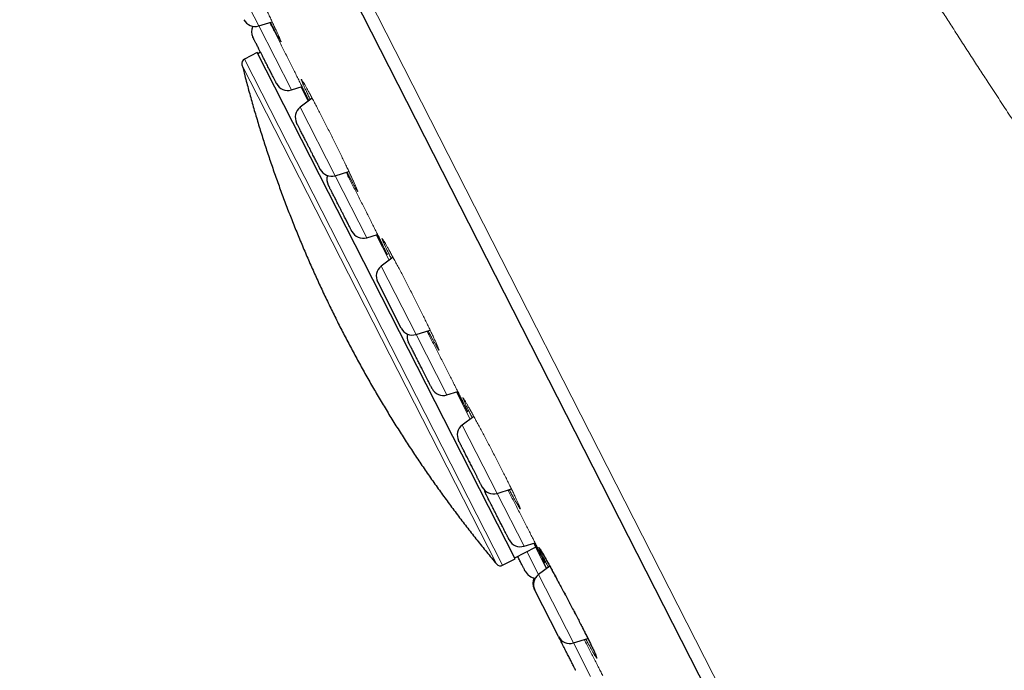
# Model space of a CAD drawing. Header units: millimetres. Extents: x 8 to 1352, y 12 to 1248.
# Tile 30 of 126: x 51 to 91, y 1103 to 1129. Entities that reach past the tile are written whole.
import ezdxf

# ---------------------------------------------------------------- set-up
doc = ezdxf.new("R2010")
doc.units = ezdxf.units.MM

msp = doc.modelspace()

# ---------------------------------------------------------------- linework, layer by layer
at = {"color": 252, "linetype": 'Continuous', "lineweight": 0}
for p, q in [((51.732, 1156.073), (88.931, 1083.068)), ((60.857, 1128.48), (59.468, 1131.205)), ((62.155, 1125.932), (60.857, 1128.48)), ((61.295, 1128.614), (61.312, 1128.581)), ((70.327, 1107.032), (60.185, 1126.937)), ((70.571, 1106.982), (60.288, 1127.163)), ((62.535, 1126.048), (62.826, 1125.477)), ((63.898, 1122.512), (62.509, 1125.238)), ((65.158, 1120.039), (63.898, 1122.512)), ((65.538, 1120.155), (66.053, 1119.143)), ((67.125, 1116.178), (65.736, 1118.904)), ((68.352, 1113.77), (67.125, 1116.178)), ((68.732, 1113.886), (69.28, 1112.811)), ((70.351, 1109.846), (68.963, 1112.572)), ((71.424, 1107.741), (70.351, 1109.846)), ((71.804, 1107.857), (72.119, 1107.238)), ((72.001, 1106.61), (71.533, 1107.528)), ((73.389, 1103.884), (72.001, 1106.61)), ((74.074, 1102.54), (73.389, 1103.884))]:
    msp.add_line(p, q, dxfattribs=at)
at = {"color": 7, "linetype": 'Continuous', "lineweight": 30}
for p, q in [((88.422, 1082.941), (51.331, 1155.737)), ((60.857, 1128.48), (61.393, 1128.644)), ((60.79, 1127.419), (60.288, 1127.163)), ((71.073, 1107.238), (60.79, 1127.419)), ((60.927, 1127.433), (60.812, 1127.374)), ((62.155, 1125.932), (62.582, 1126.063)), ((62.986, 1125.597), (62.509, 1125.238)), ((63.898, 1122.512), (64.447, 1122.68)), ((65.158, 1120.039), (65.59, 1120.171)), ((66.206, 1119.257), (65.736, 1118.904)), ((66.533, 1116.43), (65.592, 1118.277)), ((67.125, 1116.178), (67.687, 1116.35)), ((68.352, 1113.77), (68.789, 1113.904)), ((69.421, 1112.917), (68.963, 1112.572)), ((70.351, 1109.846), (70.923, 1110.021)), ((71.05, 1107.282), (71.881, 1107.706)), ((71.424, 1107.741), (71.864, 1107.875)), ((70.571, 1106.982), (71.073, 1107.238)), ((72.448, 1106.947), (72.001, 1106.61)), ((72.117, 1107.242), (72.318, 1106.849)), ((72.797, 1104.136), (71.856, 1105.983)), ((73.389, 1103.884), (73.967, 1104.061))]:
    msp.add_line(p, q, dxfattribs=at)
for centre, radius, start, end in [((60.711, 1128.958), 0.5, 207, 287), ((61.067, 1128.258), 0.5, 155.2466, 207), ((60.379, 1126.985), 0.2, 117, 194.0916), ((62.009, 1126.411), 0.5, 207, 287), ((62.81, 1124.838), 0.5, 127, 207), ((63.752, 1122.99), 0.5, 207, 287), ((64.07, 1122.365), 0.5, 162.3823, 207), ((65.012, 1120.517), 0.5, 207, 287), ((66.037, 1118.504), 0.5, 127, 207), ((66.979, 1116.657), 0.5, 207, 287), ((67.264, 1116.096), 0.5, 168.0339, 207), ((68.206, 1114.248), 0.5, 207, 287), ((69.264, 1112.172), 0.5, 127, 207), ((70.205, 1110.325), 0.5, 207, 287), ((70.337, 1110.067), 0.5, 190.1844, 207), ((71.278, 1108.219), 0.5, 207, 287), ((70.48, 1107.16), 0.2, 219.9084, 297), ((71.915, 1106.969), 0.5, 207, 265.3707), ((72.301, 1106.21), 0.5, 127, 207), ((72.271, 1106.269), 0.5, 155.2466, 207), ((73.243, 1104.362), 0.5, 207, 287)]:
    msp.add_arc(centre, radius, start, end, dxfattribs=at)
for points, knots in [([(103.578, 1117.626), (103.441, 1117.849), (103.132, 1118.353), (102.654, 1119.127), (102.151, 1119.939), (101.661, 1120.725), (101.218, 1121.432), (100.821, 1122.063), (100.468, 1122.622), (100.126, 1123.163), (99.793, 1123.686), (99.458, 1124.21), (99.124, 1124.733), (98.789, 1125.252), (98.468, 1125.749), (98.161, 1126.223), (97.868, 1126.673), (97.589, 1127.1), (97.325, 1127.503), (97.074, 1127.885), (96.836, 1128.244), (96.612, 1128.582), (96.405, 1128.894), (96.213, 1129.182), (96.038, 1129.443), (95.876, 1129.684), (95.723, 1129.912), (95.572, 1130.135), (95.362, 1130.446), (95.095, 1130.84), (94.851, 1131.198), (94.691, 1131.432), (94.614, 1131.544), (94.543, 1131.648), (94.48, 1131.739), (94.429, 1131.814), (94.388, 1131.873), (94.356, 1131.92), (94.327, 1131.962), (94.3, 1132.002), (94.269, 1132.047), (94.231, 1132.102), (94.182, 1132.174), (94.121, 1132.262), (94.043, 1132.375), (93.945, 1132.516), (93.826, 1132.688), (93.691, 1132.883), (93.539, 1133.102), (93.374, 1133.339), (93.198, 1133.593), (93.009, 1133.862), (92.806, 1134.152), (92.588, 1134.463), (92.355, 1134.795), (92.112, 1135.14), (91.86, 1135.498), (91.598, 1135.867), (91.323, 1136.255), (91.035, 1136.661), (90.712, 1137.113), (90.355, 1137.613), (89.96, 1138.165), (89.547, 1138.74), (89.115, 1139.339), (88.665, 1139.962), (88.207, 1140.594), (87.742, 1141.233), (87.271, 1141.879), (86.785, 1142.542), (86.284, 1143.221), (85.726, 1143.975), (85.107, 1144.804), (84.426, 1145.711), (83.724, 1146.636), (83.055, 1147.51), (82.421, 1148.33), (81.825, 1149.095), (81.26, 1149.814), (80.893, 1150.278), (80.73, 1150.483)], [0, 0, 0, 0, 0.019634, 0.044253, 0.068136, 0.091261, 0.113609, 0.130612, 0.147117, 0.163117, 0.178607, 0.19358, 0.209673, 0.225109, 0.239878, 0.253976, 0.267395, 0.28013, 0.292175, 0.303524, 0.314361, 0.324467, 0.333839, 0.342472, 0.350364, 0.357417, 0.364224, 0.370943, 0.377573, 0.39231, 0.40658, 0.410074, 0.413538, 0.416781, 0.419535, 0.4218, 0.423574, 0.42492, 0.426074, 0.427346, 0.428534, 0.430199, 0.432367, 0.435038, 0.438214, 0.44269, 0.447895, 0.453829, 0.460492, 0.467887, 0.47545, 0.483652, 0.492494, 0.501977, 0.512101, 0.522867, 0.533604, 0.544909, 0.55678, 0.569215, 0.58221, 0.598368, 0.615302, 0.633002, 0.651452, 0.670636, 0.690531, 0.709918, 0.729891, 0.750425, 0.771492, 0.793064, 0.820701, 0.849037, 0.878041, 0.907699, 0.931471, 0.955681, 0.980372, 1, 1, 1, 1]), ([(61.563, 1126.184), (61.563, 1126.184), (61.563, 1126.185), (61.559, 1126.192), (61.55, 1126.211), (61.531, 1126.247), (61.508, 1126.293), (61.482, 1126.344), (61.455, 1126.396), (61.425, 1126.455), (61.391, 1126.522), (61.353, 1126.596), (61.312, 1126.677), (61.268, 1126.763), (61.223, 1126.852), (61.176, 1126.945), (61.133, 1127.028), (61.096, 1127.101), (61.064, 1127.164), (61.023, 1127.244), (60.974, 1127.341), (60.917, 1127.452), (60.868, 1127.548), (60.826, 1127.63), (60.791, 1127.7), (60.758, 1127.764), (60.727, 1127.824), (60.7, 1127.879), (60.675, 1127.927), (60.655, 1127.967), (60.639, 1127.997), (60.628, 1128.019), (60.623, 1128.03), (60.622, 1128.031), (60.622, 1128.032)], [0, 0, 0, 0, 0.019314, 0.041255, 0.081374, 0.121243, 0.161506, 0.191651, 0.221567, 0.251523, 0.281791, 0.314483, 0.346872, 0.379301, 0.412117, 0.444809, 0.477198, 0.498797, 0.520517, 0.542459, 0.582577, 0.622446, 0.662709, 0.692854, 0.72277, 0.752727, 0.782994, 0.815686, 0.848075, 0.880505, 0.91332, 0.946012, 0.978401, 1, 1, 1, 1]), ([(60.187, 1126.933), (60.223, 1126.788), (60.309, 1126.448), (60.452, 1125.915), (60.614, 1125.334), (60.784, 1124.754), (60.961, 1124.176), (61.145, 1123.601), (61.336, 1123.028), (61.534, 1122.457), (61.738, 1121.888), (61.95, 1121.322), (62.168, 1120.759), (62.394, 1120.198), (62.625, 1119.64), (62.864, 1119.085), (63.11, 1118.533), (63.362, 1117.983), (63.62, 1117.437), (63.886, 1116.894), (64.157, 1116.354), (64.436, 1115.818), (64.721, 1115.284), (65.012, 1114.755), (65.31, 1114.228), (65.614, 1113.706), (65.924, 1113.187), (66.241, 1112.672), (66.563, 1112.16), (66.893, 1111.653), (67.228, 1111.149), (67.569, 1110.65), (67.916, 1110.155), (68.269, 1109.664), (68.629, 1109.177), (68.994, 1108.695), (69.364, 1108.217), (69.741, 1107.744), (70.062, 1107.349), (70.259, 1107.115), (70.326, 1107.034)], [0, 0, 0, 0, 0.019876, 0.046691, 0.073508, 0.100326, 0.127145, 0.153966, 0.180788, 0.207611, 0.234436, 0.261262, 0.28809, 0.314918, 0.341748, 0.36858, 0.395412, 0.422246, 0.449081, 0.475917, 0.502755, 0.529594, 0.556434, 0.583275, 0.610118, 0.636962, 0.663807, 0.690653, 0.717501, 0.74435, 0.7712, 0.798052, 0.824905, 0.851759, 0.878615, 0.905472, 0.93233, 0.95919, 0.986051, 1, 1, 1, 1]), ([(63.306, 1122.764), (63.305, 1122.765), (63.304, 1122.767), (63.294, 1122.786), (63.281, 1122.813), (63.264, 1122.846), (63.244, 1122.886), (63.219, 1122.934), (63.19, 1122.991), (63.157, 1123.057), (63.12, 1123.129), (63.08, 1123.208), (63.037, 1123.291), (62.998, 1123.368), (62.962, 1123.438), (62.931, 1123.499), (62.891, 1123.579), (62.84, 1123.677), (62.781, 1123.793), (62.728, 1123.898), (62.68, 1123.991), (62.639, 1124.072), (62.6, 1124.15), (62.561, 1124.225), (62.524, 1124.297), (62.49, 1124.365), (62.459, 1124.426), (62.432, 1124.479), (62.409, 1124.524), (62.393, 1124.556), (62.382, 1124.578), (62.374, 1124.593), (62.367, 1124.606), (62.363, 1124.614), (62.365, 1124.611), (62.365, 1124.611)], [0, 0, 0, 0, 0.03634, 0.076507, 0.10658, 0.136424, 0.166308, 0.196503, 0.229117, 0.261428, 0.293779, 0.326516, 0.35913, 0.391441, 0.412988, 0.434656, 0.456545, 0.496567, 0.53634, 0.576507, 0.60658, 0.636424, 0.666308, 0.696503, 0.729117, 0.761428, 0.793779, 0.826516, 0.85913, 0.891441, 0.912988, 0.934656, 0.956545, 0.996567, 1, 1, 1, 1]), ([(64.566, 1120.291), (64.566, 1120.291), (64.566, 1120.29), (64.559, 1120.303), (64.548, 1120.326), (64.534, 1120.354), (64.515, 1120.391), (64.492, 1120.435), (64.465, 1120.489), (64.433, 1120.551), (64.398, 1120.62), (64.359, 1120.696), (64.318, 1120.777), (64.28, 1120.853), (64.245, 1120.921), (64.214, 1120.982), (64.174, 1121.061), (64.124, 1121.159), (64.064, 1121.275), (64.011, 1121.381), (63.963, 1121.475), (63.921, 1121.557), (63.88, 1121.637), (63.841, 1121.714), (63.802, 1121.789), (63.766, 1121.86), (63.734, 1121.924), (63.705, 1121.981), (63.68, 1122.03), (63.662, 1122.066), (63.649, 1122.091), (63.64, 1122.109), (63.631, 1122.126), (63.625, 1122.138), (63.626, 1122.136), (63.626, 1122.136)], [0, 0, 0, 0, 0.020958, 0.061124, 0.091197, 0.121041, 0.150926, 0.181121, 0.213734, 0.246045, 0.278397, 0.311134, 0.343748, 0.376058, 0.397606, 0.419274, 0.441162, 0.481184, 0.520958, 0.561124, 0.591197, 0.621041, 0.650926, 0.681121, 0.713734, 0.746045, 0.778397, 0.811134, 0.843748, 0.876058, 0.897606, 0.919274, 0.941162, 0.981184, 1, 1, 1, 1]), ([(67.76, 1114.022), (67.76, 1114.022), (67.76, 1114.022), (67.755, 1114.032), (67.746, 1114.05), (67.732, 1114.078), (67.713, 1114.115), (67.689, 1114.161), (67.661, 1114.216), (67.63, 1114.278), (67.599, 1114.339), (67.569, 1114.396), (67.543, 1114.448), (67.507, 1114.518), (67.462, 1114.607), (67.405, 1114.718), (67.352, 1114.823), (67.303, 1114.919), (67.258, 1115.006), (67.214, 1115.093), (67.17, 1115.181), (67.125, 1115.269), (67.081, 1115.355), (67.039, 1115.438), (66.999, 1115.515), (66.963, 1115.587), (66.934, 1115.644), (66.91, 1115.689), (66.892, 1115.725), (66.871, 1115.766), (66.85, 1115.808), (66.832, 1115.844), (66.822, 1115.862), (66.819, 1115.87), (66.819, 1115.869), (66.819, 1115.868)], [0, 0, 0, 0, 0.021055, 0.05094, 0.081134, 0.113748, 0.146059, 0.178411, 0.211148, 0.243762, 0.276072, 0.29762, 0.319287, 0.341176, 0.381198, 0.420972, 0.461138, 0.491211, 0.521055, 0.55094, 0.581134, 0.613748, 0.646059, 0.678411, 0.711148, 0.743762, 0.776072, 0.79762, 0.819287, 0.841176, 0.881198, 0.920972, 0.961138, 0.991211, 1, 1, 1, 1]), ([(69.759, 1110.098), (69.759, 1110.098), (69.76, 1110.097), (69.756, 1110.105), (69.748, 1110.121), (69.734, 1110.148), (69.716, 1110.184), (69.693, 1110.229), (69.666, 1110.282), (69.639, 1110.335), (69.612, 1110.387), (69.588, 1110.434), (69.555, 1110.498), (69.513, 1110.582), (69.459, 1110.688), (69.407, 1110.789), (69.359, 1110.884), (69.315, 1110.971), (69.27, 1111.058), (69.225, 1111.147), (69.179, 1111.238), (69.132, 1111.329), (69.088, 1111.416), (69.045, 1111.499), (69.005, 1111.578), (68.973, 1111.642), (68.946, 1111.694), (68.925, 1111.736), (68.9, 1111.785), (68.873, 1111.837), (68.849, 1111.886), (68.832, 1111.918), (68.823, 1111.936), (68.818, 1111.945), (68.818, 1111.945), (68.819, 1111.945)], [0, 0, 0, 0, 0.012472, 0.042667, 0.075281, 0.107591, 0.139943, 0.17268, 0.205294, 0.237605, 0.259152, 0.28082, 0.302709, 0.342731, 0.382504, 0.42267, 0.452744, 0.482587, 0.512472, 0.542667, 0.575281, 0.607591, 0.639943, 0.67268, 0.705294, 0.737605, 0.759152, 0.78082, 0.802709, 0.842731, 0.882504, 0.92267, 0.952744, 0.982587, 1, 1, 1, 1]), ([(70.832, 1107.993), (70.832, 1107.993), (70.833, 1107.992), (70.828, 1108), (70.819, 1108.018), (70.805, 1108.046), (70.786, 1108.083), (70.766, 1108.123), (70.745, 1108.164), (70.725, 1108.202), (70.698, 1108.256), (70.661, 1108.328), (70.613, 1108.422), (70.566, 1108.516), (70.52, 1108.605), (70.478, 1108.689), (70.434, 1108.774), (70.389, 1108.863), (70.342, 1108.955), (70.294, 1109.049), (70.247, 1109.142), (70.201, 1109.232), (70.156, 1109.32), (70.119, 1109.393), (70.088, 1109.454), (70.062, 1109.504), (70.031, 1109.564), (69.997, 1109.632), (69.962, 1109.7), (69.936, 1109.751), (69.918, 1109.788), (69.905, 1109.813), (69.896, 1109.83), (69.891, 1109.839), (69.892, 1109.839), (69.892, 1109.839)], [0, 0, 0, 0, 0.013742, 0.046053, 0.078405, 0.111141, 0.143755, 0.176066, 0.197614, 0.219281, 0.24117, 0.281192, 0.320966, 0.361132, 0.391205, 0.421049, 0.450934, 0.481128, 0.513742, 0.546053, 0.578405, 0.611141, 0.643755, 0.676066, 0.697614, 0.719281, 0.74117, 0.781192, 0.820966, 0.861132, 0.891205, 0.921049, 0.950934, 0.981128, 1, 1, 1, 1]), ([(71.469, 1106.742), (71.469, 1106.742), (71.469, 1106.743), (71.465, 1106.751), (71.456, 1106.769), (71.437, 1106.806), (71.414, 1106.852), (71.388, 1106.902), (71.361, 1106.955), (71.331, 1107.014), (71.297, 1107.08), (71.259, 1107.154), (71.218, 1107.236), (71.186, 1107.298), (71.168, 1107.334), (71.164, 1107.341)], [0, 0, 0, 0, 0.049997, 0.106796, 0.210647, 0.313855, 0.418081, 0.496117, 0.573558, 0.651105, 0.729456, 0.814085, 0.897927, 0.981877, 1, 1, 1, 1]), ([(72.084, 1107.613), (72.084, 1107.612), (72.083, 1107.608), (72.093, 1107.587), (72.113, 1107.548), (72.142, 1107.495), (72.178, 1107.431), (72.22, 1107.357), (72.274, 1107.26), (72.342, 1107.139), (72.425, 1106.988), (72.515, 1106.826), (72.609, 1106.652), (72.709, 1106.469), (72.812, 1106.278), (72.919, 1106.079), (73.028, 1105.874), (73.139, 1105.666), (73.25, 1105.456), (73.36, 1105.246), (73.468, 1105.039), (73.574, 1104.834), (73.677, 1104.636), (73.774, 1104.445), (73.866, 1104.264), (73.951, 1104.093), (74.03, 1103.934), (74.102, 1103.788), (74.158, 1103.671), (74.2, 1103.581), (74.232, 1103.515), (74.254, 1103.468), (74.27, 1103.435), (74.281, 1103.414), (74.29, 1103.399), (74.295, 1103.388), (74.297, 1103.39), (74.297, 1103.391)], [0, 0, 0, 0, 0.0087364, 0.0385364, 0.067187, 0.0946562, 0.1209217, 0.1459621, 0.1700643, 0.2057497, 0.2409224, 0.275556, 0.3096753, 0.3436754, 0.377632, 0.4115542, 0.4454514, 0.4793421, 0.5132444, 0.5471695, 0.5811261, 0.6151324, 0.6492158, 0.6834101, 0.7175475, 0.7519766, 0.7869024, 0.8223401, 0.8583052, 0.8828191, 0.9078933, 0.9335141, 0.9491493, 0.9649765, 0.9809897, 0.9969426, 1, 1, 1, 1]), ([(71.852, 1105.991), (71.851, 1105.994), (71.843, 1106.008), (71.835, 1106.025), (71.828, 1106.038), (71.826, 1106.042), (71.826, 1106.042), (71.826, 1106.042)], [0, 0, 0, 0, 0.088064, 0.396059, 0.701189, 0.904674, 1, 1, 1, 1]), ([(73.482, 1102.793), (73.482, 1102.792), (73.482, 1102.791), (73.478, 1102.799), (73.471, 1102.814), (73.461, 1102.834), (73.45, 1102.855), (73.433, 1102.887), (73.409, 1102.935), (73.374, 1103.004), (73.337, 1103.077), (73.299, 1103.151), (73.263, 1103.222), (73.224, 1103.298), (73.182, 1103.38), (73.138, 1103.467), (73.091, 1103.559), (73.043, 1103.653), (72.995, 1103.748), (72.947, 1103.842), (72.905, 1103.924), (72.869, 1103.995), (72.839, 1104.054), (72.816, 1104.099), (72.804, 1104.123), (72.801, 1104.128)], [0, 0, 0, 0, 0.017195, 0.067556, 0.117449, 0.150722, 0.18418, 0.21798, 0.27978, 0.341197, 0.40322, 0.449658, 0.495742, 0.541888, 0.588514, 0.638875, 0.688768, 0.738724, 0.789275, 0.839636, 0.889529, 0.922801, 0.95626, 0.99006, 1, 1, 1, 1])]:
    msp.add_open_spline(points, degree=3, knots=knots, dxfattribs=at)
at = {"color": 252, "linetype": 'Continuous', "lineweight": 0}
for points, knots in [([(80.344, 1150.233), (80.417, 1150.118), (80.563, 1149.887), (80.798, 1149.519), (81.045, 1149.133), (81.305, 1148.727), (81.579, 1148.3), (81.867, 1147.853), (82.156, 1147.404), (82.445, 1146.956), (82.733, 1146.511), (83.032, 1146.049), (83.343, 1145.568), (83.666, 1145.069), (84.001, 1144.551), (84.349, 1144.014), (84.608, 1143.615), (84.77, 1143.365), (84.83, 1143.271), (84.892, 1143.176), (84.953, 1143.081), (85.015, 1142.985), (85.077, 1142.889), (85.234, 1142.646), (85.478, 1142.27), (85.812, 1141.753), (86.163, 1141.209), (86.545, 1140.617), (86.959, 1139.973), (87.38, 1139.318), (87.806, 1138.654), (88.235, 1137.985), (88.669, 1137.306), (89.108, 1136.619), (89.552, 1135.924), (90, 1135.222), (90.436, 1134.539), (90.857, 1133.882), (91.26, 1133.253), (91.659, 1132.631), (92.056, 1132.016), (92.449, 1131.406), (92.84, 1130.804), (93.228, 1130.209), (93.631, 1129.594), (94.049, 1128.959), (94.481, 1128.306), (94.911, 1127.662), (95.336, 1127.029), (95.758, 1126.405), (96.176, 1125.791), (96.482, 1125.344), (96.678, 1125.06), (96.765, 1124.934), (96.851, 1124.808), (96.938, 1124.684), (97.024, 1124.56), (97.109, 1124.436), (97.321, 1124.131), (97.64, 1123.675), (98.061, 1123.075), (98.445, 1122.534), (98.807, 1122.026), (99.149, 1121.55), (99.484, 1121.085), (99.846, 1120.588), (100.234, 1120.059), (100.644, 1119.503), (101.046, 1118.963), (101.439, 1118.439), (101.822, 1117.931), (102.196, 1117.439), (102.438, 1117.122), (102.559, 1116.964)], [0, 0, 0, 0, 0.0163422, 0.0328614, 0.049575, 0.0664993, 0.0836495, 0.1010401, 0.1186841, 0.1343407, 0.1502092, 0.1662983, 0.1826154, 0.1991675, 0.2159615, 0.2330049, 0.2503042, 0.2531757, 0.2560547, 0.258941, 0.2618347, 0.2647358, 0.2676443, 0.2705602, 0.2867315, 0.3013638, 0.3161809, 0.3340634, 0.3522133, 0.3706334, 0.388771, 0.4069627, 0.4252116, 0.4435234, 0.4619047, 0.4803617, 0.4989006, 0.5154097, 0.5317234, 0.5478488, 0.5637953, 0.5795725, 0.5951894, 0.610655, 0.6259775, 0.643324, 0.6605068, 0.6775401, 0.6944378, 0.7112127, 0.7278766, 0.7444406, 0.7479354, 0.7514198, 0.7548941, 0.7583582, 0.7618125, 0.7652568, 0.7686915, 0.787411, 0.8038912, 0.8201622, 0.8345214, 0.8487288, 0.8627908, 0.8767137, 0.8946748, 0.9125023, 0.9302074, 0.9478005, 0.965291, 0.982688, 1, 1, 1, 1]), ([(98.195, 1114.237), (98.03, 1114.461), (97.704, 1114.905), (97.215, 1115.576), (96.734, 1116.243), (96.26, 1116.904), (95.793, 1117.559), (95.335, 1118.206), (94.881, 1118.852), (94.432, 1119.495), (93.989, 1120.134), (93.603, 1120.694), (93.273, 1121.175), (93.064, 1121.482), (92.925, 1121.687), (92.853, 1121.792), (92.783, 1121.896), (92.712, 1122), (92.642, 1122.104), (92.482, 1122.341), (92.227, 1122.72), (91.873, 1123.248), (91.507, 1123.8), (91.127, 1124.374), (90.734, 1124.971), (90.327, 1125.591), (89.942, 1126.182), (89.578, 1126.741), (89.239, 1127.264), (88.891, 1127.801), (88.551, 1128.328), (88.219, 1128.844), (87.908, 1129.328), (87.694, 1129.662), (87.578, 1129.843), (87.55, 1129.887), (87.521, 1129.932), (87.492, 1129.977), (87.463, 1130.023), (87.434, 1130.068), (87.405, 1130.113), (87.348, 1130.203), (87.257, 1130.344), (87.129, 1130.545), (86.987, 1130.767), (86.832, 1131.01), (86.663, 1131.274), (86.481, 1131.559), (86.285, 1131.866), (86.07, 1132.203), (85.835, 1132.57), (85.58, 1132.97), (85.309, 1133.394), (85.023, 1133.842), (84.722, 1134.313), (84.406, 1134.807), (84.158, 1135.195), (83.99, 1135.458), (83.915, 1135.576), (83.855, 1135.67), (83.803, 1135.75), (83.752, 1135.83), (83.639, 1136.006), (83.475, 1136.263), (83.26, 1136.599), (83.024, 1136.965), (82.762, 1137.374), (82.474, 1137.821), (82.227, 1138.205), (82.017, 1138.53), (81.85, 1138.788), (81.721, 1138.987), (81.648, 1139.101), (81.62, 1139.143), (81.612, 1139.156), (81.604, 1139.169), (81.595, 1139.182), (81.587, 1139.195), (81.581, 1139.204), (81.573, 1139.216), (81.563, 1139.232), (81.546, 1139.257), (81.522, 1139.294), (81.489, 1139.346), (81.444, 1139.415), (81.385, 1139.505), (81.312, 1139.618), (81.222, 1139.756), (81.119, 1139.915), (81.003, 1140.093), (80.877, 1140.286), (80.742, 1140.493), (80.598, 1140.713), (80.444, 1140.95), (80.278, 1141.204), (80.102, 1141.474), (79.923, 1141.748), (79.742, 1142.025), (79.56, 1142.302), (79.348, 1142.625), (79.188, 1142.869), (79.083, 1143.029), (79.056, 1143.07), (79.029, 1143.11), (79.002, 1143.151), (78.975, 1143.193), (78.948, 1143.234), (78.921, 1143.276), (78.777, 1143.495), (78.521, 1143.884), (78.16, 1144.434), (77.815, 1144.963), (77.484, 1145.47), (77.169, 1145.956), (76.867, 1146.422), (76.58, 1146.868), (76.396, 1147.156), (76.305, 1147.298)], [0, 0, 0, 0, 0.022523, 0.044612, 0.066265, 0.087481, 0.108261, 0.128602, 0.148505, 0.168483, 0.187996, 0.207046, 0.219364, 0.23148, 0.23462, 0.237746, 0.240858, 0.243956, 0.24704, 0.25011, 0.265086, 0.280653, 0.296813, 0.313566, 0.330912, 0.348852, 0.367387, 0.382064, 0.397094, 0.412476, 0.428212, 0.442353, 0.456767, 0.469678, 0.470958, 0.472239, 0.473523, 0.474808, 0.476096, 0.477386, 0.478678, 0.479972, 0.485088, 0.490812, 0.497145, 0.504086, 0.511637, 0.519796, 0.528564, 0.537942, 0.548704, 0.560172, 0.572346, 0.585225, 0.59881, 0.613102, 0.6281, 0.632543, 0.636032, 0.638378, 0.640713, 0.643037, 0.645351, 0.656118, 0.665534, 0.674764, 0.688393, 0.701595, 0.714368, 0.722563, 0.730572, 0.737465, 0.740453, 0.740842, 0.74123, 0.741618, 0.742006, 0.742393, 0.74278, 0.742867, 0.743487, 0.7442, 0.745154, 0.746799, 0.748871, 0.75137, 0.754932, 0.75911, 0.763902, 0.76931, 0.775333, 0.781511, 0.788224, 0.795474, 0.803261, 0.811584, 0.820444, 0.828686, 0.837343, 0.846417, 0.859033, 0.860311, 0.861596, 0.862888, 0.864187, 0.865493, 0.866807, 0.868127, 0.869454, 0.887678, 0.905358, 0.922494, 0.939085, 0.955132, 0.970633, 0.98559, 1, 1, 1, 1]), ([(60.165, 1131.149), (60.199, 1131.083), (60.265, 1130.952), (60.369, 1130.745), (60.476, 1130.531), (60.585, 1130.313), (60.693, 1130.092), (60.801, 1129.873), (60.907, 1129.654), (61.011, 1129.439), (61.112, 1129.23), (61.207, 1129.031), (61.297, 1128.842), (61.381, 1128.664), (61.458, 1128.499), (61.528, 1128.351), (61.588, 1128.22), (61.639, 1128.107), (61.681, 1128.012), (61.713, 1127.938), (61.735, 1127.884), (61.746, 1127.852), (61.747, 1127.841), (61.737, 1127.851), (61.716, 1127.884), (61.685, 1127.937), (61.644, 1128.011), (61.593, 1128.106), (61.533, 1128.218), (61.464, 1128.35), (61.394, 1128.484), (61.344, 1128.581), (61.323, 1128.623)], [0, 0, 0, 0, 0.033622, 0.067051, 0.100548, 0.134384, 0.167993, 0.201391, 0.234891, 0.268823, 0.302701, 0.336165, 0.369573, 0.40329, 0.437416, 0.470977, 0.504313, 0.537757, 0.571806, 0.605369, 0.638739, 0.6722, 0.705993, 0.739466, 0.772902, 0.806596, 0.840055, 0.873815, 0.907425, 0.940959, 0.974788, 1, 1, 1, 1]), ([(61.312, 1128.581), (61.345, 1128.516), (61.411, 1128.386), (61.516, 1128.179), (61.623, 1127.967), (61.733, 1127.749), (61.844, 1127.53), (61.954, 1127.311), (62.064, 1127.093), (62.171, 1126.879), (62.276, 1126.67), (62.376, 1126.47), (62.47, 1126.281), (62.559, 1126.102), (62.642, 1125.936), (62.716, 1125.785), (62.781, 1125.654), (62.828, 1125.558), (62.85, 1125.513), (62.857, 1125.5)], [0, 0, 0, 0, 0.061256, 0.122094, 0.182955, 0.244295, 0.305388, 0.365938, 0.426457, 0.487483, 0.549003, 0.609647, 0.670016, 0.730718, 0.79265, 0.853426, 0.913662, 0.973954, 1, 1, 1, 1]), ([(62.912, 1125.541), (62.901, 1125.563), (62.863, 1125.643), (62.804, 1125.765), (62.738, 1125.905), (62.681, 1126.028), (62.633, 1126.132), (62.595, 1126.217), (62.569, 1126.282), (62.552, 1126.327), (62.547, 1126.35), (62.553, 1126.352), (62.57, 1126.331), (62.597, 1126.29), (62.635, 1126.229), (62.683, 1126.146), (62.741, 1126.044), (62.808, 1125.923), (62.883, 1125.785), (62.966, 1125.632), (63.055, 1125.463), (63.151, 1125.282), (63.251, 1125.089), (63.355, 1124.888), (63.427, 1124.747), (63.463, 1124.677)], [0, 0, 0, 0, 0.017175, 0.061708, 0.106741, 0.151161, 0.19549, 0.240106, 0.285396, 0.329922, 0.37425, 0.418821, 0.464084, 0.509009, 0.553453, 0.597889, 0.642772, 0.687913, 0.732459, 0.776831, 0.821422, 0.866384, 0.910901, 0.955327, 1, 1, 1, 1]), ([(62.846, 1125.492), (62.844, 1125.496), (62.826, 1125.53), (62.784, 1125.612), (62.719, 1125.738), (62.644, 1125.884), (62.59, 1125.99), (62.558, 1126.052), (62.557, 1126.055)], [0, 0, 0, 0, 0.034027, 0.272061, 0.509084, 0.748925, 0.985585, 1, 1, 1, 1]), ([(63.463, 1124.677), (63.499, 1124.606), (63.571, 1124.463), (63.681, 1124.245), (63.791, 1124.025), (63.9, 1123.806), (64.006, 1123.59), (64.109, 1123.379), (64.208, 1123.175), (64.302, 1122.98), (64.391, 1122.795), (64.472, 1122.624), (64.545, 1122.468), (64.61, 1122.327), (64.667, 1122.203), (64.714, 1122.098), (64.75, 1122.013), (64.777, 1121.948), (64.793, 1121.904), (64.799, 1121.881), (64.794, 1121.88), (64.778, 1121.9), (64.752, 1121.942), (64.716, 1122.004), (64.67, 1122.087), (64.614, 1122.19), (64.549, 1122.311), (64.475, 1122.45), (64.414, 1122.566), (64.376, 1122.639), (64.367, 1122.656)], [0, 0, 0, 0, 0.0366579, 0.0731031, 0.1096215, 0.1465107, 0.1831652, 0.2195794, 0.2560964, 0.2930804, 0.3300406, 0.3665307, 0.4029437, 0.4396808, 0.4769026, 0.5134972, 0.5498362, 0.5862818, 0.623397, 0.6599862, 0.6963685, 0.7328562, 0.7696773, 0.8061613, 0.8426206, 0.8793794, 0.9158501, 0.9526635, 0.9893017, 1, 1, 1, 1]), ([(64.335, 1122.646), (64.368, 1122.581), (64.434, 1122.451), (64.54, 1122.245), (64.612, 1122.103), (64.649, 1122.032)], [0, 0, 0, 0, 0.332204, 0.665025, 1, 1, 1, 1]), ([(64.649, 1122.032), (64.686, 1121.959), (64.759, 1121.815), (64.871, 1121.595), (64.982, 1121.375), (65.092, 1121.158), (65.2, 1120.944), (65.303, 1120.738), (65.402, 1120.541), (65.497, 1120.352), (65.585, 1120.176), (65.666, 1120.013), (65.738, 1119.867), (65.802, 1119.737), (65.858, 1119.624), (65.903, 1119.531), (65.938, 1119.458), (65.963, 1119.406), (65.977, 1119.374), (65.98, 1119.363), (65.972, 1119.375), (65.954, 1119.408), (65.925, 1119.461), (65.886, 1119.535), (65.837, 1119.629), (65.778, 1119.742), (65.71, 1119.873), (65.638, 1120.012), (65.585, 1120.115), (65.561, 1120.162)], [0, 0, 0, 0, 0.037494, 0.0747285, 0.1119763, 0.1495176, 0.1869314, 0.2239935, 0.2610243, 0.2983571, 0.3360526, 0.3731793, 0.4101117, 0.4472259, 0.4851609, 0.5223673, 0.5592235, 0.596095, 0.6339561, 0.671153, 0.7080342, 0.7449372, 0.7825157, 0.8196043, 0.8565548, 0.8937272, 0.9308142, 0.9681489, 1, 1, 1, 1]), ([(66.133, 1119.203), (66.11, 1119.25), (66.059, 1119.353), (65.991, 1119.493), (65.928, 1119.625), (65.875, 1119.739), (65.831, 1119.834), (65.798, 1119.909), (65.776, 1119.965), (65.764, 1119.999), (65.764, 1120.012), (65.774, 1120.003), (65.796, 1119.974), (65.828, 1119.923), (65.872, 1119.851), (65.925, 1119.76), (65.987, 1119.65), (66.059, 1119.522), (66.139, 1119.376), (66.226, 1119.216), (66.32, 1119.041), (66.419, 1118.856), (66.522, 1118.659), (66.63, 1118.454), (66.74, 1118.242), (66.851, 1118.027), (66.925, 1117.881), (66.962, 1117.808)], [0, 0, 0, 0, 0.0345455, 0.074716, 0.1146989, 0.1548217, 0.1954087, 0.2354112, 0.2753377, 0.3155273, 0.3563296, 0.3964536, 0.4363876, 0.4765294, 0.5172806, 0.557772, 0.5978147, 0.6378326, 0.6782314, 0.7189037, 0.7590347, 0.7990004, 0.8391486, 0.8796482, 0.9197484, 0.9597647, 1, 1, 1, 1]), ([(66.962, 1117.808), (67, 1117.735), (67.074, 1117.59), (67.183, 1117.373), (67.289, 1117.16), (67.392, 1116.953), (67.49, 1116.753), (67.582, 1116.564), (67.667, 1116.386), (67.746, 1116.222), (67.817, 1116.072), (67.878, 1115.939), (67.93, 1115.824), (67.972, 1115.728), (68.005, 1115.652), (68.026, 1115.596), (68.037, 1115.562), (68.037, 1115.549), (68.027, 1115.557), (68.006, 1115.588), (67.974, 1115.639), (67.932, 1115.711), (67.881, 1115.802), (67.82, 1115.912), (67.75, 1116.041), (67.677, 1116.178), (67.624, 1116.278), (67.6, 1116.324)], [0, 0, 0, 0, 0.0402906, 0.0803452, 0.1204795, 0.1610217, 0.2013227, 0.241346, 0.2814732, 0.3221083, 0.3627599, 0.4028716, 0.44288, 0.4832285, 0.5241567, 0.5643818, 0.6043133, 0.6443491, 0.6851322, 0.7253424, 0.7653306, 0.8054406, 0.8458825, 0.8859691, 0.9260465, 0.966476, 1, 1, 1, 1]), ([(67.559, 1116.311), (67.589, 1116.254), (67.652, 1116.131), (67.755, 1115.932), (67.864, 1115.719), (67.975, 1115.502), (68.087, 1115.284), (68.161, 1115.139), (68.198, 1115.066)], [0, 0, 0, 0, 0.14742, 0.318275, 0.489444, 0.659331, 0.829131, 1, 1, 1, 1]), ([(68.198, 1115.066), (68.235, 1114.993), (68.309, 1114.849), (68.416, 1114.637), (68.52, 1114.432), (68.619, 1114.235), (68.713, 1114.049), (68.8, 1113.876), (68.879, 1113.717), (68.95, 1113.574), (69.014, 1113.446), (69.067, 1113.338), (69.11, 1113.249), (69.143, 1113.18), (69.166, 1113.131), (69.178, 1113.104), (69.179, 1113.098), (69.169, 1113.114), (69.148, 1113.15), (69.116, 1113.209), (69.075, 1113.287), (69.023, 1113.385), (68.962, 1113.5), (68.892, 1113.635), (68.824, 1113.766), (68.777, 1113.858), (68.758, 1113.894)], [0, 0, 0, 0, 0.042575, 0.084851, 0.127142, 0.169766, 0.212278, 0.254364, 0.296397, 0.338762, 0.381621, 0.42379, 0.465703, 0.507792, 0.550904, 0.593161, 0.634995, 0.676821, 0.719797, 0.762027, 0.803907, 0.84582, 0.888437, 0.930528, 0.972496, 1, 1, 1, 1]), ([(69.355, 1112.867), (69.346, 1112.885), (69.308, 1112.96), (69.25, 1113.079), (69.181, 1113.22), (69.121, 1113.343), (69.071, 1113.448), (69.032, 1113.534), (69.003, 1113.6), (68.985, 1113.645), (68.978, 1113.669), (68.982, 1113.672), (68.997, 1113.653), (69.024, 1113.613), (69.061, 1113.553), (69.108, 1113.473), (69.166, 1113.373), (69.233, 1113.253), (69.309, 1113.117), (69.393, 1112.965), (69.484, 1112.799), (69.582, 1112.619), (69.684, 1112.428), (69.792, 1112.227), (69.901, 1112.02), (70.014, 1111.807), (70.127, 1111.591), (70.24, 1111.373), (70.352, 1111.155), (70.425, 1111.013), (70.461, 1110.942)], [0, 0, 0, 0, 0.011559, 0.048214, 0.084922, 0.121431, 0.157958, 0.194336, 0.230858, 0.267817, 0.304212, 0.340543, 0.377118, 0.414256, 0.450788, 0.487134, 0.523658, 0.560723, 0.597596, 0.634046, 0.670455, 0.707189, 0.744214, 0.78074, 0.817107, 0.853624, 0.89048, 0.926974, 0.963389, 1, 1, 1, 1]), ([(70.461, 1110.942), (70.497, 1110.872), (70.568, 1110.731), (70.67, 1110.529), (70.767, 1110.335), (70.857, 1110.151), (70.941, 1109.98), (71.017, 1109.823), (71.084, 1109.682), (71.142, 1109.557), (71.19, 1109.45), (71.228, 1109.363), (71.256, 1109.297), (71.272, 1109.252), (71.278, 1109.227), (71.273, 1109.223), (71.257, 1109.242), (71.231, 1109.282), (71.194, 1109.342), (71.147, 1109.423), (71.09, 1109.524), (71.024, 1109.642), (70.95, 1109.779), (70.886, 1109.897), (70.845, 1109.973), (70.834, 1109.994)], [0, 0, 0, 0, 0.044736, 0.089208, 0.133768, 0.17878, 0.223546, 0.267987, 0.312531, 0.357633, 0.402807, 0.447352, 0.491759, 0.536522, 0.58199, 0.626659, 0.670986, 0.715412, 0.760683, 0.805324, 0.849725, 0.89427, 0.939139, 0.983632, 1, 1, 1, 1]), ([(70.783, 1109.978), (70.804, 1109.938), (70.861, 1109.828), (70.956, 1109.644), (71.068, 1109.427), (71.18, 1109.208), (71.292, 1108.991), (71.402, 1108.776), (71.509, 1108.567), (71.577, 1108.433), (71.612, 1108.366)], [0, 0, 0, 0, 0.077647, 0.209165, 0.340477, 0.472546, 0.604989, 0.736447, 0.867825, 1, 1, 1, 1]), ([(71.612, 1108.366), (71.645, 1108.3), (71.712, 1108.169), (71.805, 1107.986), (71.891, 1107.816), (71.97, 1107.659), (72.04, 1107.519), (72.102, 1107.396), (72.153, 1107.292), (72.192, 1107.212), (72.22, 1107.153), (72.24, 1107.113), (72.252, 1107.086), (72.257, 1107.073), (72.254, 1107.074), (72.243, 1107.092), (72.22, 1107.134), (72.186, 1107.196), (72.142, 1107.278), (72.088, 1107.379), (72.025, 1107.5), (71.953, 1107.637), (71.889, 1107.76), (71.847, 1107.841), (71.834, 1107.866)], [0, 0, 0, 0, 0.049243, 0.098137, 0.147046, 0.196341, 0.245549, 0.294229, 0.342825, 0.391793, 0.431603, 0.470798, 0.509639, 0.54839, 0.58731, 0.63723, 0.686119, 0.734481, 0.782799, 0.832484, 0.881318, 0.929759, 0.978252, 1, 1, 1, 1]), ([(72.39, 1106.903), (72.368, 1106.946), (72.318, 1107.044), (72.25, 1107.181), (72.185, 1107.314), (72.129, 1107.428), (72.083, 1107.524), (72.047, 1107.6), (72.023, 1107.656), (72.009, 1107.691), (72.006, 1107.705), (72.015, 1107.697), (72.035, 1107.669), (72.066, 1107.62), (72.107, 1107.55), (72.16, 1107.459), (72.221, 1107.35), (72.292, 1107.224), (72.372, 1107.081), (72.46, 1106.921), (72.555, 1106.748), (72.655, 1106.563), (72.76, 1106.369), (72.87, 1106.165), (72.983, 1105.954), (73.097, 1105.739), (73.212, 1105.523), (73.326, 1105.306), (73.439, 1105.09), (73.549, 1104.879), (73.655, 1104.673), (73.722, 1104.542), (73.755, 1104.477)], [0, 0, 0, 0, 0.026035, 0.059859, 0.093533, 0.126928, 0.160359, 0.194123, 0.227597, 0.260958, 0.29447, 0.328397, 0.361772, 0.395094, 0.428647, 0.46272, 0.496249, 0.529595, 0.56309, 0.597069, 0.630919, 0.664364, 0.697753, 0.731416, 0.765391, 0.798903, 0.832258, 0.865735, 0.899543, 0.933019, 0.966422, 1, 1, 1, 1]), ([(73.755, 1104.477), (73.788, 1104.413), (73.852, 1104.286), (73.941, 1104.11), (74.022, 1103.946), (74.095, 1103.796), (74.16, 1103.663), (74.214, 1103.548), (74.258, 1103.451), (74.292, 1103.374), (74.316, 1103.316), (74.328, 1103.28), (74.329, 1103.266), (74.319, 1103.273), (74.298, 1103.301), (74.266, 1103.351), (74.224, 1103.42), (74.171, 1103.51), (74.11, 1103.619), (74.039, 1103.746), (73.963, 1103.884), (73.908, 1103.986), (73.882, 1104.035)], [0, 0, 0, 0, 0.050274, 0.100247, 0.150318, 0.200899, 0.251231, 0.301174, 0.351218, 0.401879, 0.452696, 0.502765, 0.552647, 0.602901, 0.654029, 0.704235, 0.754034, 0.803923, 0.85478, 0.904939, 0.954839, 1, 1, 1, 1]), ([(73.821, 1104.016), (73.831, 1103.998), (73.878, 1103.908), (73.961, 1103.746), (74.071, 1103.533), (74.179, 1103.324), (74.282, 1103.123), (74.38, 1102.932), (74.472, 1102.752), (74.528, 1102.642), (74.556, 1102.587)], [0, 0, 0, 0, 0.034366, 0.17162, 0.309132, 0.448151, 0.586676, 0.724139, 0.861576, 1, 1, 1, 1])]:
    msp.add_open_spline(points, degree=3, knots=knots, dxfattribs=at)

doc.saveas('drawing.dxf')
